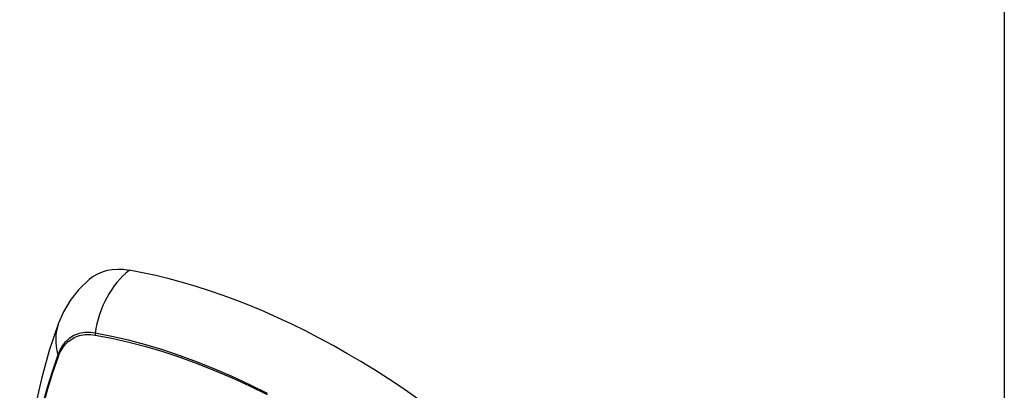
# Model space of a CAD drawing. Header units: inches. Extents: x 94.4 to 112.3, y 27.4 to 61.9.
# Tile 17 of 19: x 104.394 to 105.765, y 44.249 to 44.764. Entities that reach past the tile are written whole.
import ezdxf

# ---------------------------------------------------------------- set-up
doc = ezdxf.new("R2010")
doc.units = ezdxf.units.IN
doc.header["$MEASUREMENT"] = 0
doc.layers.add('Visible Edges(ANSI)', color=7, linetype='Continuous', lineweight=25)
doc.layers.add('Visible Tangent Edges(ANSI)', color=7, linetype='Continuous', lineweight=25)

msp = doc.modelspace()

# ---------------------------------------------------------------- linework, layer by layer
at = {"layer": 'Visible Edges(ANSI)', "flags": 128}
for points in [[(104.491, 44.4028), (104.4764, 44.3887), (104.4645, 44.3734), (104.4552, 44.3577), (104.4484, 44.3419)], [(104.4484, 44.3419), (104.4356, 44.3039), (104.4245, 44.2647), (104.4152, 44.2244), (104.4076, 44.1832), (104.4018, 44.1411), (104.3976, 44.0981), (104.3952, 44.0543), (104.3944, 44.0098), (104.3952, 43.9646), (104.3976, 43.9188), (104.4016, 43.8724), (104.4072, 43.8256), (104.4144, 43.7783), (104.423, 43.7307), (104.4332, 43.6828), (104.4449, 43.6348)]]:
    msp.add_lwpolyline(points, dxfattribs=at)
at = {"layer": 'Visible Edges(ANSI)'}
for centre, major_axis, start_param, end_param in [((104.5879, 44.2552), (-0.0886, 0.1534), 5.834048, 6.381985), ((104.8497, 43.2392), (-0.6496, 1.1252), 5.161526, 5.834048)]:
    msp.add_ellipse(centre, major_axis=major_axis, ratio=0.57735, start_param=start_param, end_param=end_param, dxfattribs=at)
at = {"layer": 'Visible Tangent Edges(ANSI)'}
for p, q in [((105.7645, 46.6373), (105.7645, 27.4407)), ((104.4992, 44.3255), (104.4995, 44.3255)), ((104.4483, 44.2959), (104.4484, 44.2962))]:
    msp.add_line(p, q, dxfattribs=at)
at = {"layer": 'Visible Tangent Edges(ANSI)', "flags": 128}
for points in [[(104.4993, 44.3281), (104.4964, 44.3285), (104.4934, 44.3289), (104.4906, 44.329), (104.4878, 44.329), (104.485, 44.3289), (104.4823, 44.3285), (104.4796, 44.3281), (104.4771, 44.3275), (104.4746, 44.3267), (104.4721, 44.3258), (104.4698, 44.3247), (104.4675, 44.3235), (104.4653, 44.3221), (104.4632, 44.3206), (104.4612, 44.319), (104.4593, 44.3172), (104.4574, 44.3153), (104.4557, 44.3132), (104.4541, 44.311), (104.4526, 44.3087), (104.4511, 44.3062), (104.4498, 44.3037), (104.4486, 44.301), (104.4475, 44.2982)], [(104.4484, 44.2962), (104.4495, 44.2989), (104.4507, 44.3015), (104.452, 44.304), (104.4534, 44.3064), (104.4549, 44.3086), (104.4565, 44.3108), (104.4582, 44.3128), (104.46, 44.3146), (104.4619, 44.3164), (104.4639, 44.318), (104.4659, 44.3195), (104.4681, 44.3208), (104.4703, 44.322), (104.4726, 44.323), (104.475, 44.3239), (104.4774, 44.3247), (104.4799, 44.3253), (104.4825, 44.3258), (104.4852, 44.3261), (104.4879, 44.3263), (104.4906, 44.3263), (104.4934, 44.3262), (104.4963, 44.3259), (104.4992, 44.3255)], [(104.7392, 44.2443), (104.7147, 44.2565), (104.6902, 44.2678), (104.6659, 44.2783), (104.6416, 44.288), (104.6175, 44.2968), (104.5935, 44.3048), (104.5697, 44.3119), (104.546, 44.3182), (104.5226, 44.3236), (104.4993, 44.3281)], [(104.4995, 44.3255), (104.5227, 44.321), (104.5461, 44.3158), (104.5697, 44.3096), (104.5934, 44.3026), (104.6174, 44.2947), (104.6414, 44.286), (104.6656, 44.2764), (104.6899, 44.2659), (104.7143, 44.2547), (104.7387, 44.2426)], [(104.4475, 44.2982), (104.4398, 44.2757), (104.4326, 44.2526), (104.4262, 44.2289)], [(104.4269, 44.227), (104.4334, 44.2506), (104.4405, 44.2736), (104.4483, 44.2959)]]:
    msp.add_lwpolyline(points, dxfattribs=at)
at = {"layer": 'Visible Tangent Edges(ANSI)'}
for centre, major_axis, ratio, start_param, end_param in [((104.5854, 44.3163), (-0.0202, -0.1164), 0.735518, 3.83087, 4.73923), ((104.5593, 44.3012), (-0.1109, 0.0407), 0.735518, 0, 0.496286), ((104.5065, 44.3271), (0.00176, 0.00968), 0.735414, 1.603259, 1.866966), ((104.4568, 44.2984), (0.00925, -0.00336), 0.732421, 3.635219, 3.898926)]:
    msp.add_ellipse(centre, major_axis=major_axis, ratio=ratio, start_param=start_param, end_param=end_param, dxfattribs=at)

doc.saveas('drawing.dxf')
